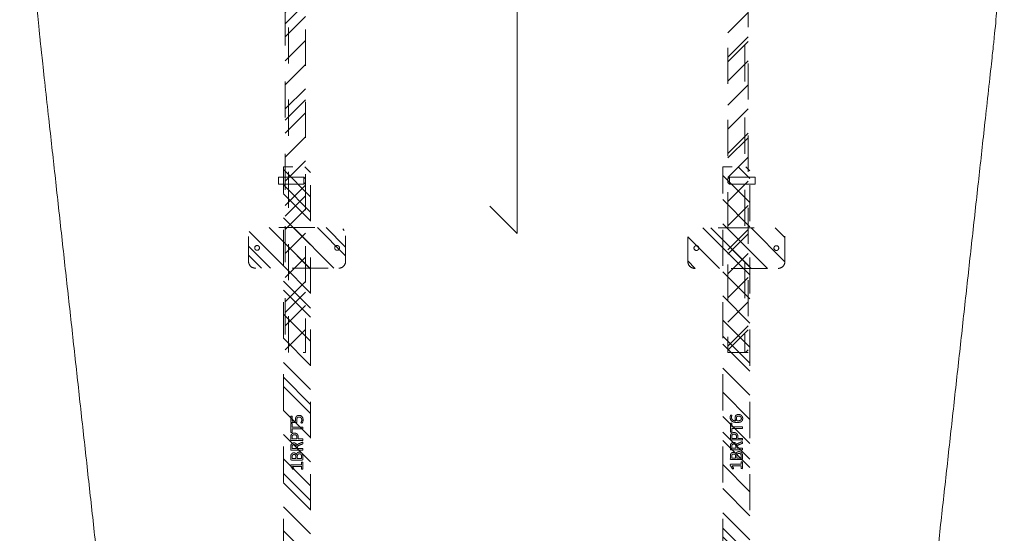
# Model space of a CAD drawing. Header units: inches. Extents: x -490 to -273, y -225 to 16.
# Tile 29 of 67: x -383 to -347, y -41 to -22. Entities that reach past the tile are written whole.
import ezdxf

# ---------------------------------------------------------------- set-up
doc = ezdxf.new("R2010")
doc.units = ezdxf.units.IN
doc.header["$LTSCALE"] = 32
doc.header["$MEASUREMENT"] = 0
doc.linetypes.add('Dash Style-1', pattern=[0.083328, 0.041656, -0.041672])
for name, color, linetype, lineweight in [('DashLine', 7, 'Dash Style-1', 13), ('DashLineFill', 7, 'Dash Style-1', 13), ('Drawing', 7, 'Continuous', 18), ('Metal-DeskStructure', 7, 'Continuous', 13), ('None', 7, 'Continuous', 18), ('SolidLine', 7, 'Continuous', 15)]:
    doc.layers.add(name, color=color, linetype=linetype, lineweight=lineweight)
pattern_1 = [(45, (0, 0), (-1.61302, 1.93572), []), (45, (-1.0608, 1.0608), (-0.472346, 0.416761), [])]

# ---------------------------------------------------------------- blocks, each defined once
blk = doc.blocks.new('Group-16')
at = {"layer": 'SolidLine'}
for p, q in [((-19.094, -44.543), (-19.094, -32.543)), ((-19.094, -32.543), (-18.094, -33.543)), ((-19.094, -44.543), (-20.094, -43.543))]:
    blk.add_line(p, q, dxfattribs=at)
blk = doc.blocks.new('Group-19')
at = {"layer": 'SolidLine'}
blk.add_open_spline([(-1.102, -2.559), (-19.094, -2.559), (-37.087, -2.559), (-37.087, -16.28), (-37.086, -30), (-37.087, -33.955), (-36.653, -37.886), (-34.779, -54.894), (-32.905, -71.902), (-32.436, -74.369), (-29.931, -74.567), (-19.094, -74.567), (-8.257, -74.567), (-5.753, -74.369), (-5.283, -71.902), (-3.409, -54.894), (-1.535, -37.886), (-1.102, -33.955), (-1.102, -30), (-1.102, -16.28), (-1.102, -2.559)], degree=2, knots=[0, 0, 0, 0.17397, 0.17397, 0.306636, 0.306636, 0.344878, 0.344878, 0.510334, 0.510334, 0.534618, 0.534618, 0.639352, 0.639352, 0.663636, 0.663636, 0.829092, 0.829092, 0.867334, 0.867334, 1, 1, 1], dxfattribs=at)
blk.add_blockref('Group-16', (0, 0), dxfattribs=at)
blk = doc.blocks.new('1BRPT7-CChannel-762 (2D)')
at = {"layer": 'DashLineFill', "linetype": 'Continuous', "lineweight": 13}
h = blk.add_hatch(dxfattribs=at)
h.set_pattern_fill('Steel', color=253, style=0, pattern_type=2)
h.set_pattern_definition(pattern_1)
h.paths.add_polyline_path([(-0.313, 0.417), (-0.313, 15), (0.437, 15), (0.437, -15), (-0.313, -15), (-0.313, -0.417)])
at = {"layer": 'DashLine'}
blk.add_line((0.311, 15), (0.311, -15), dxfattribs=at)
at = {"layer": 'DashLineFill', "flags": 128}
blk.add_lwpolyline([(-0.313, 0.417), (-0.313, 15), (0.437, 15), (0.437, -15), (-0.313, -15), (-0.313, -0.417)], dxfattribs=at)
blk = doc.blocks.new('Group-51')
at = {"layer": 'DashLine'}
for p, q in [((20.086, 0.689), (19.836, 0.689)), ((19.836, 0.689), (19.836, -0.255)), ((20.086, -0.255), (20.086, 0.689)), ((19.836, -0.255), (19.892, -0.311)), ((19.84, -0.255), (19.836, -0.255)), ((19.852, -0.255), (19.84, -0.255)), ((19.872, -0.255), (19.852, -0.255)), ((19.898, -0.255), (19.872, -0.255)), ((19.901, -0.311), (19.892, -0.311)), ((19.928, -0.255), (19.898, -0.255)), ((19.912, -0.311), (19.901, -0.311)), ((19.926, -0.311), (19.912, -0.311)), ((19.943, -0.311), (19.926, -0.311)), ((19.961, -0.255), (19.928, -0.255)), ((19.978, -0.311), (19.943, -0.311)), ((19.993, -0.255), (19.961, -0.255)), ((19.995, -0.311), (19.978, -0.311)), ((20.023, -0.255), (19.993, -0.255)), ((20.009, -0.311), (19.995, -0.311)), ((20.02, -0.311), (20.009, -0.311)), ((20.027, -0.311), (20.02, -0.311)), ((20.049, -0.255), (20.023, -0.255)), ((20.029, -0.311), (20.027, -0.311)), ((20.029, -0.311), (20.086, -0.255)), ((20.069, -0.255), (20.049, -0.255)), ((20.081, -0.255), (20.069, -0.255)), ((20.086, -0.255), (20.081, -0.255))]:
    blk.add_line(p, q, dxfattribs=at)
blk = doc.blocks.new('Group-52')
at = {"layer": 'Metal-DeskStructure', "color": 7}
for points, knots in [([(9.57, -0.189), (9.57, -0.197), (9.568, -0.211), (9.559, -0.213), (9.44, -0.213), (9.321, -0.213), (9.318, -0.212), (9.314, -0.206), (9.312, -0.197), (9.312, -0.184), (9.314, -0.175), (9.316, -0.169), (9.321, -0.165), (9.37, -0.165), (9.417, -0.165), (9.417, 0.004), (9.417, 0.174), (9.374, 0.148), (9.331, 0.122), (9.325, 0.121), (9.316, 0.119), (9.312, 0.122), (9.31, 0.133), (9.31, 0.146), (9.31, 0.156), (9.312, 0.161), (9.316, 0.165), (9.319, 0.167), (9.371, 0.2), (9.423, 0.233), (9.425, 0.235), (9.428, 0.235), (9.434, 0.237), (9.451, 0.237), (9.469, 0.237), (9.474, 0.233), (9.476, 0.229), (9.476, 0.031), (9.476, -0.165), (9.517, -0.165), (9.561, -0.165), (9.565, -0.169), (9.569, -0.175), (9.57, -0.184), (9.57, -0.189)], [0, 0, 0, 0.00261, 0.007831, 0.010441, 0.176195, 0.178805, 0.181415, 0.184026, 0.186636, 0.188594, 0.190551, 0.192509, 0.194467, 0.244389, 0.244389, 0.424498, 0.424498, 0.47805, 0.47805, 0.484241, 0.490432, 0.496622, 0.502813, 0.507071, 0.510941, 0.514811, 0.518682, 0.518682, 0.576295, 0.576295, 0.578743, 0.58119, 0.583638, 0.590247, 0.593184, 0.596122, 0.599059, 0.911881, 0.911881, 0.976501, 0.982376, 0.988251, 0.994125, 1, 1, 1]), ([(9.942, -0.084), (9.942, -0.106), (9.93, -0.141), (9.912, -0.171), (9.884, -0.191), (9.835, -0.213), (9.727, -0.213), (9.661, -0.213), (9.646, -0.202), (9.646, 0.011), (9.646, 0.224), (9.661, 0.235), (9.719, 0.235), (9.811, 0.235), (9.862, 0.218), (9.895, 0.191), (9.914, 0.148), (9.914, 0.106), (9.906, 0.076), (9.892, 0.052), (9.868, 0.032), (9.855, 0.026), (9.873, 0.023), (9.905, 0.004), (9.929, -0.023), (9.942, -0.062), (9.942, -0.084)], [0, 0, 0, 0.031455, 0.06291, 0.094366, 0.125821, 0.188731, 0.266159, 0.275837, 0.285516, 0.435531, 0.44521, 0.454888, 0.521427, 0.574659, 0.627891, 0.681123, 0.734355, 0.762747, 0.791139, 0.819531, 0.847924, 0.847924, 0.885943, 0.923962, 0.961981, 1, 1, 1]), ([(9.853, 0.115), (9.853, 0.132), (9.844, 0.157), (9.823, 0.176), (9.792, 0.185), (9.737, 0.185), (9.705, 0.185), (9.705, 0.113), (9.705, 0.041), (9.739, 0.041), (9.796, 0.041), (9.825, 0.052), (9.844, 0.073), (9.853, 0.1), (9.853, 0.115)], [0, 0, 0, 0.074499, 0.148998, 0.223496, 0.297995, 0.395417, 0.395417, 0.61891, 0.61891, 0.724928, 0.793696, 0.862464, 0.931232, 1, 1, 1]), ([(10.308, -0.204), (10.308, -0.208), (10.306, -0.212), (10.299, -0.213), (10.286, -0.215), (10.267, -0.215), (10.256, -0.213), (10.249, -0.212), (10.245, -0.206), (10.243, -0.201), (10.223, -0.148), (10.203, -0.095), (10.195, -0.077), (10.181, -0.047), (10.158, -0.025), (10.129, -0.014), (10.089, -0.014), (10.07, -0.014), (10.07, -0.109), (10.07, -0.208), (10.066, -0.212), (10.059, -0.213), (10.048, -0.215), (10.031, -0.215), (10.02, -0.213), (10.013, -0.212), (10.009, -0.208), (10.009, 0.003), (10.009, 0.224), (10.024, 0.235), (10.079, 0.235), (10.144, 0.235), (10.166, 0.233), (10.175, 0.231), (10.201, 0.228), (10.241, 0.207), (10.267, 0.178), (10.282, 0.139), (10.282, 0.095), (10.269, 0.058), (10.247, 0.03), (10.214, 0.012), (10.195, 0.004), (10.206, -0.001), (10.225, -0.016), (10.24, -0.036), (10.253, -0.064), (10.26, -0.081), (10.28, -0.129), (10.3, -0.178), (10.306, -0.191), (10.308, -0.202), (10.308, -0.204)], [0, 0, 0, 0.004018, 0.008035, 0.012053, 0.01607, 0.020088, 0.024105, 0.028123, 0.03214, 0.03214, 0.070951, 0.070951, 0.084634, 0.098317, 0.112001, 0.125684, 0.138745, 0.138745, 0.202807, 0.205295, 0.207782, 0.21027, 0.212758, 0.214748, 0.216739, 0.218729, 0.220719, 0.332671, 0.339637, 0.346603, 0.391882, 0.407555, 0.423229, 0.423229, 0.466696, 0.510164, 0.553631, 0.597099, 0.640566, 0.684033, 0.727501, 0.770968, 0.770968, 0.798042, 0.825115, 0.852188, 0.879262, 0.879262, 0.958132, 0.958132, 0.979066, 1, 1, 1]), ([(10.219, 0.109), (10.219, 0.137), (10.195, 0.172), (10.168, 0.181), (10.158, 0.183), (10.136, 0.185), (10.095, 0.185), (10.07, 0.185), (10.07, 0.109), (10.07, 0.034), (10.098, 0.034), (10.151, 0.034), (10.184, 0.045), (10.208, 0.067), (10.219, 0.095), (10.219, 0.109)], [0, 0, 0, 0.142515, 0.285031, 0.285031, 0.330993, 0.376955, 0.445899, 0.445899, 0.655281, 0.655281, 0.734439, 0.800829, 0.867219, 0.93361, 1, 1, 1]), ([(10.646, 0.104), (10.646, 0.069), (10.624, 0.015), (10.583, -0.022), (10.524, -0.044), (10.457, -0.044), (10.432, -0.044), (10.432, -0.124), (10.432, -0.208), (10.428, -0.212), (10.421, -0.213), (10.41, -0.215), (10.393, -0.215), (10.382, -0.213), (10.375, -0.212), (10.371, -0.208), (10.371, 0.002), (10.371, 0.222), (10.386, 0.235), (10.443, 0.235), (10.506, 0.235), (10.531, 0.231), (10.568, 0.224), (10.605, 0.202), (10.633, 0.17), (10.646, 0.128), (10.646, 0.104)], [0, 0, 0, 0.066268, 0.132535, 0.198803, 0.26507, 0.303966, 0.303966, 0.429297, 0.43506, 0.440822, 0.446584, 0.452347, 0.456957, 0.461567, 0.466177, 0.470786, 0.728938, 0.745073, 0.761208, 0.845107, 0.870922, 0.896738, 0.922553, 0.948369, 0.974184, 1, 1, 1]), ([(10.583, 0.098), (10.583, 0.126), (10.563, 0.163), (10.533, 0.18), (10.502, 0.185), (10.459, 0.185), (10.432, 0.185), (10.432, 0.096), (10.432, 0.006), (10.459, 0.006), (10.511, 0.006), (10.548, 0.019), (10.572, 0.045), (10.583, 0.078), (10.583, 0.098)], [0, 0, 0, 0.053098, 0.106195, 0.159293, 0.212391, 0.297937, 0.297937, 0.584068, 0.584068, 0.669615, 0.752211, 0.834807, 0.917404, 1, 1, 1]), ([(10.996, 0.209), (10.996, 0.203), (10.996, 0.193), (10.992, 0.187), (10.987, 0.183), (10.922, 0.183), (10.859, 0.183), (10.859, -0.01), (10.859, -0.208), (10.856, -0.212), (10.848, -0.213), (10.837, -0.215), (10.82, -0.215), (10.809, -0.213), (10.802, -0.212), (10.798, -0.208), (10.798, -0.01), (10.798, 0.183), (10.736, 0.183), (10.671, 0.183), (10.665, 0.187), (10.664, 0.193), (10.662, 0.202), (10.662, 0.215), (10.664, 0.226), (10.665, 0.231), (10.671, 0.235), (10.829, 0.235), (10.987, 0.235), (10.992, 0.231), (10.996, 0.226), (10.996, 0.215), (10.996, 0.209)], [0, 0, 0, 0.003046, 0.005389, 0.007733, 0.010076, 0.089744, 0.089744, 0.335779, 0.340465, 0.345152, 0.349838, 0.354524, 0.360382, 0.36624, 0.372099, 0.377957, 0.6855, 0.6855, 0.785085, 0.788014, 0.790943, 0.793872, 0.796801, 0.798998, 0.801195, 0.803391, 0.805588, 0.991213, 0.99341, 0.995606, 0.997803, 1, 1, 1]), ([(11.299, -0.07), (11.299, -0.105), (11.275, -0.162), (11.23, -0.201), (11.169, -0.221), (11.11, -0.221), (11.073, -0.213), (11.044, -0.206), (11.025, -0.197), (11.02, -0.193), (11.018, -0.188), (11.016, -0.182), (11.016, -0.172), (11.016, -0.162), (11.018, -0.153), (11.02, -0.145), (11.024, -0.143), (11.029, -0.143), (11.044, -0.153), (11.068, -0.162), (11.105, -0.171), (11.153, -0.171), (11.191, -0.16), (11.219, -0.136), (11.236, -0.101), (11.236, -0.053), (11.223, -0.022), (11.195, 0.001), (11.151, 0.012), (11.101, 0.012), (11.07, 0.008), (11.048, 0.008), (11.038, 0.017), (11.038, 0.121), (11.038, 0.224), (11.049, 0.235), (11.159, 0.235), (11.262, 0.235), (11.265, 0.231), (11.269, 0.226), (11.271, 0.215), (11.271, 0.196), (11.263, 0.183), (11.174, 0.183), (11.09, 0.183), (11.09, 0.12), (11.09, 0.056), (11.103, 0.058), (11.129, 0.06), (11.184, 0.06), (11.241, 0.041), (11.278, 0.008), (11.299, -0.04), (11.299, -0.07)], [0, 0, 0, 0.016248, 0.032495, 0.048743, 0.064991, 0.07474, 0.084488, 0.094237, 0.103985, 0.113734, 0.123483, 0.133231, 0.143955, 0.155653, 0.167352, 0.17905, 0.190748, 0.214145, 0.237542, 0.260938, 0.284335, 0.304389, 0.324444, 0.344498, 0.364552, 0.381743, 0.398934, 0.416124, 0.433315, 0.445134, 0.456952, 0.465394, 0.473836, 0.532936, 0.541379, 0.549822, 0.625104, 0.627919, 0.630733, 0.633547, 0.636362, 0.642928, 0.649495, 0.749089, 0.749089, 0.824606, 0.824606, 0.840082, 0.855558, 0.891668, 0.927779, 0.963889, 1, 1, 1]), ([(9.879, -0.088), (9.879, -0.068), (9.866, -0.038), (9.842, -0.018), (9.805, -0.007), (9.741, -0.007), (9.705, -0.007), (9.705, -0.085), (9.705, -0.164), (9.749, -0.164), (9.833, -0.164), (9.866, -0.136), (9.879, -0.106), (9.879, -0.088)], [0, 0, 0, 0.079156, 0.158312, 0.237468, 0.316624, 0.419526, 0.419526, 0.643799, 0.643799, 0.767809, 0.883905, 0.941952, 1, 1, 1])]:
    blk.add_open_spline(points, degree=2, knots=knots, dxfattribs=at)
blk = doc.blocks.new('1BRPT5-RightBeam (2D)')
at = {"layer": 'DashLineFill', "linetype": 'Continuous', "lineweight": 13}
h = blk.add_hatch(dxfattribs=at)
h.set_pattern_fill('Steel', color=253, style=0, pattern_type=2)
h.set_pattern_definition(pattern_1)
edge = h.paths.add_edge_path()
edge.add_arc((16.982, -1.541), 0.25, 180, 270)
edge.add_line((16.982, -1.791), (17.978, -1.791))
edge.add_arc((17.978, -1.541), 0.25, 270, 360)
edge.add_line((18.228, -1.541), (18.228, 1.541))
edge.add_arc((17.978, 1.541), 0.25, 0, 90)
edge.add_line((17.978, 1.791), (16.982, 1.791))
edge.add_arc((16.982, 1.541), 0.25, 90, 180)
edge.add_line((16.732, 1.541), (16.732, -1.541))
h = blk.add_hatch(dxfattribs=at)
h.set_pattern_fill('Steel', color=253, style=0, pattern_type=2)
h.set_pattern_definition(pattern_1)
h.paths.add_polyline_path([(-1.85, 0.5), (20.472, 0.5), (20.472, -0.5), (-1.85, -0.5)])
at = {"layer": 'DashLineFill', "flags": 128}
blk.add_lwpolyline([(16.732, -1.541, 0.414214), (16.982, -1.791), (17.978, -1.791, 0.414214), (18.228, -1.541), (18.228, 1.541, 0.414214), (17.978, 1.791), (16.982, 1.791, 0.414214), (16.732, 1.541)], format="xyb", close=True, dxfattribs=at)
blk.add_lwpolyline([(-1.85, 0.5), (20.472, 0.5), (20.472, -0.5), (-1.85, -0.5)], close=True, dxfattribs=at)
at = {"layer": 'SolidLine', "flags": 128}
for points in [[(17.569, 1.476), (17.568, 1.468), (17.567, 1.459), (17.565, 1.451), (17.562, 1.442), (17.558, 1.435), (17.554, 1.427), (17.549, 1.42), (17.543, 1.414), (17.537, 1.408), (17.53, 1.403), (17.522, 1.398), (17.514, 1.395), (17.506, 1.392), (17.498, 1.389), (17.489, 1.388), (17.48, 1.388), (17.472, 1.388), (17.463, 1.389), (17.455, 1.392), (17.446, 1.395), (17.439, 1.398), (17.431, 1.403), (17.424, 1.408), (17.418, 1.414), (17.412, 1.42), (17.407, 1.427), (17.402, 1.435), (17.398, 1.442), (17.396, 1.451), (17.393, 1.459), (17.392, 1.468), (17.392, 1.476), (17.392, 1.485), (17.393, 1.494), (17.396, 1.502), (17.398, 1.51), (17.402, 1.518), (17.407, 1.526), (17.412, 1.533), (17.418, 1.539), (17.424, 1.545), (17.431, 1.55), (17.439, 1.555), (17.446, 1.558), (17.455, 1.561), (17.463, 1.563), (17.472, 1.565), (17.48, 1.565), (17.489, 1.565), (17.498, 1.563), (17.506, 1.561), (17.514, 1.558), (17.522, 1.555), (17.53, 1.55), (17.537, 1.545), (17.543, 1.539), (17.549, 1.533), (17.554, 1.526), (17.558, 1.518), (17.562, 1.51), (17.565, 1.502), (17.567, 1.494), (17.568, 1.485)], [(17.569, -1.476), (17.568, -1.485), (17.567, -1.494), (17.565, -1.502), (17.562, -1.51), (17.558, -1.518), (17.554, -1.526), (17.549, -1.533), (17.543, -1.539), (17.537, -1.545), (17.53, -1.55), (17.522, -1.555), (17.514, -1.558), (17.506, -1.561), (17.498, -1.563), (17.489, -1.565), (17.48, -1.565), (17.472, -1.565), (17.463, -1.563), (17.455, -1.561), (17.446, -1.558), (17.439, -1.555), (17.431, -1.55), (17.424, -1.545), (17.418, -1.539), (17.412, -1.533), (17.407, -1.526), (17.402, -1.518), (17.398, -1.51), (17.396, -1.502), (17.393, -1.494), (17.392, -1.485), (17.392, -1.476), (17.392, -1.468), (17.393, -1.459), (17.396, -1.451), (17.398, -1.442), (17.402, -1.435), (17.407, -1.427), (17.412, -1.42), (17.418, -1.414), (17.424, -1.408), (17.431, -1.403), (17.439, -1.398), (17.446, -1.395), (17.455, -1.392), (17.463, -1.389), (17.472, -1.388), (17.48, -1.388), (17.489, -1.388), (17.498, -1.389), (17.506, -1.392), (17.514, -1.395), (17.522, -1.398), (17.53, -1.403), (17.537, -1.408), (17.543, -1.414), (17.549, -1.42), (17.554, -1.427), (17.558, -1.435), (17.562, -1.442), (17.565, -1.451), (17.567, -1.459), (17.568, -1.468)]]:
    blk.add_lwpolyline(points, close=True, dxfattribs=at)
at = {"layer": 'DashLine', "color": 7}
blk.add_blockref('Group-51', (0, 0), dxfattribs=at)
at = {"layer": 'Metal-DeskStructure', "color": 7}
blk.add_blockref('Group-52', (0, 0), dxfattribs=at)
blk = doc.blocks.new('Group-49')
at = {"layer": 'DashLine'}
for p, q in [((19.836, 0.255), (19.892, 0.311)), ((19.84, 0.255), (19.836, 0.255)), ((19.836, -0.689), (19.836, 0.255)), ((19.852, 0.255), (19.84, 0.255)), ((19.872, 0.255), (19.852, 0.255)), ((19.898, 0.255), (19.872, 0.255)), ((19.901, 0.311), (19.892, 0.311)), ((19.928, 0.255), (19.898, 0.255)), ((19.912, 0.311), (19.901, 0.311)), ((19.926, 0.311), (19.912, 0.311)), ((19.943, 0.311), (19.926, 0.311)), ((19.961, 0.255), (19.928, 0.255)), ((19.978, 0.311), (19.943, 0.311)), ((19.993, 0.255), (19.961, 0.255)), ((19.995, 0.311), (19.978, 0.311)), ((20.023, 0.255), (19.993, 0.255)), ((20.009, 0.311), (19.995, 0.311)), ((20.02, 0.311), (20.009, 0.311)), ((20.027, 0.311), (20.02, 0.311)), ((20.049, 0.255), (20.023, 0.255)), ((20.029, 0.311), (20.027, 0.311)), ((20.029, 0.311), (20.086, 0.255)), ((20.069, 0.255), (20.049, 0.255)), ((20.081, 0.255), (20.069, 0.255)), ((20.086, 0.255), (20.081, 0.255)), ((20.086, 0.255), (20.086, -0.689)), ((20.086, -0.689), (19.836, -0.689))]:
    blk.add_line(p, q, dxfattribs=at)
blk = doc.blocks.new('Group-50')
at = {"layer": 'Metal-DeskStructure', "color": 7}
for points, knots in [([(9.589, -0.203), (9.589, -0.21), (9.586, -0.224), (9.578, -0.227), (9.459, -0.227), (9.34, -0.227), (9.336, -0.225), (9.333, -0.219), (9.331, -0.21), (9.331, -0.197), (9.333, -0.188), (9.334, -0.182), (9.34, -0.179), (9.389, -0.179), (9.436, -0.179), (9.436, -0.009), (9.436, 0.161), (9.393, 0.135), (9.349, 0.109), (9.344, 0.107), (9.334, 0.106), (9.331, 0.109), (9.329, 0.12), (9.329, 0.133), (9.329, 0.143), (9.331, 0.148), (9.334, 0.152), (9.338, 0.154), (9.39, 0.187), (9.441, 0.22), (9.443, 0.222), (9.447, 0.222), (9.453, 0.224), (9.47, 0.224), (9.488, 0.224), (9.493, 0.22), (9.495, 0.216), (9.495, 0.018), (9.495, -0.179), (9.536, -0.179), (9.58, -0.179), (9.584, -0.182), (9.587, -0.188), (9.589, -0.197), (9.589, -0.203)], [0, 0, 0, 0.00261, 0.007831, 0.010441, 0.176195, 0.178805, 0.181415, 0.184026, 0.186636, 0.188594, 0.190551, 0.192509, 0.194467, 0.244389, 0.244389, 0.424498, 0.424498, 0.47805, 0.47805, 0.484241, 0.490432, 0.496622, 0.502813, 0.507071, 0.510941, 0.514811, 0.518682, 0.518682, 0.576295, 0.576295, 0.578743, 0.58119, 0.583638, 0.590247, 0.593184, 0.596122, 0.599059, 0.911881, 0.911881, 0.976501, 0.982376, 0.988251, 0.994125, 1, 1, 1]), ([(9.96, -0.097), (9.96, -0.119), (9.949, -0.155), (9.931, -0.184), (9.903, -0.204), (9.853, -0.227), (9.746, -0.227), (9.68, -0.227), (9.665, -0.215), (9.665, -0.002), (9.665, 0.211), (9.68, 0.222), (9.738, 0.222), (9.829, 0.222), (9.881, 0.205), (9.914, 0.178), (9.933, 0.135), (9.933, 0.093), (9.925, 0.063), (9.91, 0.039), (9.886, 0.019), (9.873, 0.013), (9.892, 0.01), (9.923, -0.009), (9.947, -0.036), (9.96, -0.075), (9.96, -0.097)], [0, 0, 0, 0.031455, 0.06291, 0.094366, 0.125821, 0.188731, 0.266159, 0.275837, 0.285516, 0.435531, 0.44521, 0.454888, 0.521427, 0.574659, 0.627891, 0.681123, 0.734355, 0.762747, 0.791139, 0.819531, 0.847924, 0.847924, 0.885943, 0.923962, 0.961981, 1, 1, 1]), ([(9.872, 0.102), (9.872, 0.119), (9.862, 0.144), (9.842, 0.163), (9.811, 0.172), (9.755, 0.172), (9.724, 0.172), (9.724, 0.1), (9.724, 0.028), (9.758, 0.028), (9.814, 0.028), (9.844, 0.039), (9.862, 0.06), (9.872, 0.087), (9.872, 0.102)], [0, 0, 0, 0.074499, 0.148998, 0.223496, 0.297995, 0.395417, 0.395417, 0.61891, 0.61891, 0.724928, 0.793696, 0.862464, 0.931232, 1, 1, 1]), ([(10.327, -0.217), (10.327, -0.221), (10.325, -0.225), (10.317, -0.227), (10.304, -0.228), (10.286, -0.228), (10.275, -0.227), (10.267, -0.225), (10.264, -0.219), (10.262, -0.214), (10.242, -0.161), (10.221, -0.108), (10.214, -0.09), (10.199, -0.06), (10.177, -0.038), (10.148, -0.027), (10.108, -0.027), (10.088, -0.027), (10.088, -0.122), (10.088, -0.221), (10.085, -0.225), (10.077, -0.227), (10.066, -0.228), (10.05, -0.228), (10.039, -0.227), (10.031, -0.225), (10.028, -0.221), (10.028, -0.01), (10.028, 0.211), (10.042, 0.222), (10.098, 0.222), (10.162, 0.222), (10.184, 0.22), (10.194, 0.218), (10.219, 0.215), (10.26, 0.194), (10.286, 0.165), (10.301, 0.126), (10.301, 0.082), (10.288, 0.045), (10.266, 0.017), (10.232, -0.001), (10.214, -0.009), (10.225, -0.014), (10.243, -0.029), (10.258, -0.049), (10.271, -0.077), (10.279, -0.094), (10.299, -0.143), (10.319, -0.191), (10.325, -0.204), (10.327, -0.215), (10.327, -0.217)], [0, 0, 0, 0.004018, 0.008035, 0.012053, 0.01607, 0.020088, 0.024105, 0.028123, 0.03214, 0.03214, 0.070951, 0.070951, 0.084634, 0.098317, 0.112001, 0.125684, 0.138745, 0.138745, 0.202807, 0.205295, 0.207782, 0.21027, 0.212758, 0.214748, 0.216739, 0.218729, 0.220719, 0.332671, 0.339637, 0.346603, 0.391882, 0.407555, 0.423229, 0.423229, 0.466696, 0.510164, 0.553631, 0.597099, 0.640566, 0.684033, 0.727501, 0.770968, 0.770968, 0.798042, 0.825115, 0.852188, 0.879262, 0.879262, 0.958132, 0.958132, 0.979066, 1, 1, 1]), ([(10.238, 0.096), (10.238, 0.124), (10.214, 0.159), (10.186, 0.168), (10.177, 0.17), (10.155, 0.172), (10.113, 0.172), (10.088, 0.172), (10.088, 0.096), (10.088, 0.021), (10.117, 0.021), (10.17, 0.021), (10.203, 0.032), (10.227, 0.054), (10.238, 0.082), (10.238, 0.096)], [0, 0, 0, 0.142515, 0.285031, 0.285031, 0.330993, 0.376955, 0.445899, 0.445899, 0.655281, 0.655281, 0.734439, 0.800829, 0.867219, 0.93361, 1, 1, 1]), ([(10.665, 0.091), (10.665, 0.056), (10.642, 0.002), (10.602, -0.035), (10.543, -0.057), (10.475, -0.057), (10.45, -0.057), (10.45, -0.137), (10.45, -0.221), (10.447, -0.225), (10.439, -0.227), (10.428, -0.228), (10.412, -0.228), (10.401, -0.227), (10.393, -0.225), (10.39, -0.221), (10.39, -0.011), (10.39, 0.209), (10.404, 0.222), (10.462, 0.222), (10.524, 0.222), (10.55, 0.218), (10.587, 0.211), (10.624, 0.189), (10.652, 0.157), (10.665, 0.115), (10.665, 0.091)], [0, 0, 0, 0.066268, 0.132535, 0.198803, 0.26507, 0.303966, 0.303966, 0.429297, 0.43506, 0.440822, 0.446584, 0.452347, 0.456957, 0.461567, 0.466177, 0.470786, 0.728938, 0.745073, 0.761208, 0.845107, 0.870922, 0.896738, 0.922553, 0.948369, 0.974184, 1, 1, 1]), ([(10.602, 0.085), (10.602, 0.113), (10.581, 0.15), (10.552, 0.167), (10.521, 0.172), (10.477, 0.172), (10.45, 0.172), (10.45, 0.083), (10.45, -0.007), (10.477, -0.007), (10.53, -0.007), (10.567, 0.006), (10.591, 0.032), (10.602, 0.065), (10.602, 0.085)], [0, 0, 0, 0.053098, 0.106195, 0.159293, 0.212391, 0.297937, 0.297937, 0.584068, 0.584068, 0.669615, 0.752211, 0.834807, 0.917404, 1, 1, 1]), ([(11.014, 0.196), (11.014, 0.19), (11.014, 0.179), (11.011, 0.174), (11.005, 0.17), (10.941, 0.17), (10.878, 0.17), (10.878, -0.024), (10.878, -0.221), (10.874, -0.225), (10.867, -0.227), (10.856, -0.228), (10.839, -0.228), (10.828, -0.227), (10.821, -0.225), (10.817, -0.221), (10.817, -0.024), (10.817, 0.17), (10.754, 0.17), (10.69, 0.17), (10.684, 0.174), (10.682, 0.179), (10.68, 0.189), (10.68, 0.202), (10.682, 0.213), (10.684, 0.218), (10.69, 0.222), (10.847, 0.222), (11.005, 0.222), (11.011, 0.218), (11.014, 0.213), (11.014, 0.202), (11.014, 0.196)], [0, 0, 0, 0.003046, 0.005389, 0.007733, 0.010076, 0.089744, 0.089744, 0.335779, 0.340465, 0.345152, 0.349838, 0.354524, 0.360382, 0.36624, 0.372099, 0.377957, 0.6855, 0.6855, 0.785085, 0.788014, 0.790943, 0.793872, 0.796801, 0.798998, 0.801195, 0.803391, 0.805588, 0.991213, 0.99341, 0.995606, 0.997803, 1, 1, 1]), ([(11.33, -0.081), (11.33, -0.11), (11.313, -0.166), (11.275, -0.208), (11.218, -0.234), (11.151, -0.234), (11.109, -0.219), (11.075, -0.193), (11.055, -0.156), (11.042, -0.108), (11.037, -0.051), (11.037, 0.01), (11.045, 0.098), (11.086, 0.17), (11.127, 0.207), (11.184, 0.227), (11.236, 0.227), (11.262, 0.224), (11.284, 0.22), (11.299, 0.213), (11.304, 0.209), (11.306, 0.205), (11.308, 0.2), (11.308, 0.186), (11.308, 0.167), (11.302, 0.165), (11.295, 0.165), (11.282, 0.17), (11.264, 0.176), (11.236, 0.179), (11.186, 0.179), (11.14, 0.154), (11.11, 0.109), (11.098, 0.05), (11.096, 0.019), (11.105, 0.024), (11.127, 0.036), (11.155, 0.043), (11.184, 0.048), (11.238, 0.048), (11.288, 0.028), (11.317, -0.007), (11.33, -0.053), (11.33, -0.081)], [0, 0, 0, 0.047284, 0.094569, 0.141853, 0.189137, 0.222912, 0.256686, 0.290461, 0.324235, 0.35801, 0.391784, 0.42357, 0.487141, 0.518927, 0.550713, 0.582499, 0.593093, 0.603687, 0.61428, 0.624874, 0.635468, 0.646062, 0.656655, 0.684464, 0.710949, 0.724191, 0.737433, 0.750675, 0.763918, 0.77716, 0.803647, 0.830135, 0.856622, 0.883109, 0.883109, 0.892179, 0.901248, 0.910318, 0.919387, 0.93954, 0.959693, 0.979847, 1, 1, 1]), ([(11.271, -0.086), (11.271, -0.068), (11.264, -0.035), (11.243, -0.011), (11.214, 0), (11.177, 0), (11.151, -0.003), (11.127, -0.011), (11.107, -0.022), (11.098, -0.029), (11.098, -0.073), (11.109, -0.132), (11.131, -0.169), (11.162, -0.184), (11.206, -0.184), (11.24, -0.167), (11.26, -0.14), (11.271, -0.105), (11.271, -0.086)], [0, 0, 0, 0.044843, 0.089687, 0.13453, 0.179374, 0.20352, 0.227667, 0.251813, 0.27596, 0.27596, 0.366465, 0.45697, 0.547475, 0.63798, 0.728485, 0.81899, 0.909495, 1, 1, 1]), ([(9.897, -0.101), (9.897, -0.081), (9.885, -0.051), (9.861, -0.031), (9.824, -0.02), (9.76, -0.02), (9.724, -0.02), (9.724, -0.098), (9.724, -0.177), (9.767, -0.177), (9.851, -0.177), (9.885, -0.149), (9.897, -0.119), (9.897, -0.101)], [0, 0, 0, 0.079156, 0.158312, 0.237468, 0.316624, 0.419526, 0.419526, 0.643799, 0.643799, 0.767809, 0.883905, 0.941952, 1, 1, 1])]:
    blk.add_open_spline(points, degree=2, knots=knots, dxfattribs=at)
blk = doc.blocks.new('1BRPT6-LeftBeam (2D)')
at = {"layer": 'DashLineFill', "linetype": 'Continuous', "lineweight": 13}
h = blk.add_hatch(dxfattribs=at)
h.set_pattern_fill('Steel', color=253, style=0, pattern_type=2)
h.set_pattern_definition(pattern_1)
edge = h.paths.add_edge_path()
edge.add_arc((16.974, -1.541), 0.25, 180, 270)
edge.add_line((16.974, -1.791), (17.97, -1.791))
edge.add_arc((17.97, -1.541), 0.25, 270, 360)
edge.add_line((18.22, -1.541), (18.22, 1.541))
edge.add_arc((17.97, 1.541), 0.25, 0, 90)
edge.add_line((17.97, 1.791), (16.974, 1.791))
edge.add_arc((16.974, 1.541), 0.25, 90, 180)
edge.add_line((16.724, 1.541), (16.724, -1.541))
h = blk.add_hatch(dxfattribs=at)
h.set_pattern_fill('Steel', color=253, style=0, pattern_type=2)
h.set_pattern_definition(pattern_1)
h.paths.add_polyline_path([(-1.85, 0.5), (20.472, 0.5), (20.472, -0.5), (-1.85, -0.5)])
at = {"layer": 'DashLineFill', "flags": 128}
blk.add_lwpolyline([(16.724, -1.541, 0.414214), (16.974, -1.791), (17.97, -1.791, 0.414214), (18.22, -1.541), (18.22, 1.541, 0.414214), (17.97, 1.791), (16.974, 1.791, 0.414214), (16.724, 1.541)], format="xyb", close=True, dxfattribs=at)
blk.add_lwpolyline([(-1.85, 0.5), (20.472, 0.5), (20.472, -0.5), (-1.85, -0.5)], close=True, dxfattribs=at)
at = {"layer": 'SolidLine', "flags": 128}
for points in [[(17.561, 1.476), (17.561, 1.468), (17.559, 1.459), (17.557, 1.451), (17.554, 1.442), (17.551, 1.435), (17.546, 1.427), (17.541, 1.42), (17.535, 1.414), (17.529, 1.408), (17.522, 1.403), (17.514, 1.398), (17.506, 1.395), (17.498, 1.392), (17.49, 1.389), (17.481, 1.388), (17.472, 1.388), (17.464, 1.388), (17.455, 1.389), (17.447, 1.392), (17.439, 1.395), (17.431, 1.398), (17.423, 1.403), (17.416, 1.408), (17.41, 1.414), (17.404, 1.42), (17.399, 1.427), (17.394, 1.435), (17.391, 1.442), (17.388, 1.451), (17.386, 1.459), (17.384, 1.468), (17.384, 1.476), (17.384, 1.485), (17.386, 1.494), (17.388, 1.502), (17.391, 1.51), (17.394, 1.518), (17.399, 1.526), (17.404, 1.533), (17.41, 1.539), (17.416, 1.545), (17.423, 1.55), (17.431, 1.555), (17.439, 1.558), (17.447, 1.561), (17.455, 1.563), (17.464, 1.565), (17.472, 1.565), (17.481, 1.565), (17.49, 1.563), (17.498, 1.561), (17.506, 1.558), (17.514, 1.555), (17.522, 1.55), (17.529, 1.545), (17.535, 1.539), (17.541, 1.533), (17.546, 1.526), (17.551, 1.518), (17.554, 1.51), (17.557, 1.502), (17.559, 1.494), (17.561, 1.485)], [(17.561, -1.476), (17.561, -1.485), (17.559, -1.494), (17.557, -1.502), (17.554, -1.51), (17.551, -1.518), (17.546, -1.526), (17.541, -1.533), (17.535, -1.539), (17.529, -1.545), (17.522, -1.55), (17.514, -1.555), (17.506, -1.558), (17.498, -1.561), (17.49, -1.563), (17.481, -1.565), (17.472, -1.565), (17.464, -1.565), (17.455, -1.563), (17.447, -1.561), (17.439, -1.558), (17.431, -1.555), (17.423, -1.55), (17.416, -1.545), (17.41, -1.539), (17.404, -1.533), (17.399, -1.526), (17.394, -1.518), (17.391, -1.51), (17.388, -1.502), (17.386, -1.494), (17.384, -1.485), (17.384, -1.476), (17.384, -1.468), (17.386, -1.459), (17.388, -1.451), (17.391, -1.442), (17.394, -1.435), (17.399, -1.427), (17.404, -1.42), (17.41, -1.414), (17.416, -1.408), (17.423, -1.403), (17.431, -1.398), (17.439, -1.395), (17.447, -1.392), (17.455, -1.389), (17.464, -1.388), (17.472, -1.388), (17.481, -1.388), (17.49, -1.389), (17.498, -1.392), (17.506, -1.395), (17.514, -1.398), (17.522, -1.403), (17.529, -1.408), (17.535, -1.414), (17.541, -1.42), (17.546, -1.427), (17.551, -1.435), (17.554, -1.442), (17.557, -1.451), (17.559, -1.459), (17.561, -1.468)]]:
    blk.add_lwpolyline(points, close=True, dxfattribs=at)
at = {"layer": 'DashLine', "color": 7}
blk.add_blockref('Group-49', (0, 0), dxfattribs=at)
at = {"layer": 'Metal-DeskStructure', "color": 7}
blk.add_blockref('Group-50', (0, 0), dxfattribs=at)
blk = doc.blocks.new('Group-56')
at = {"layer": 'None', "color": 7}
for name, p, rotation in [('1BRPT7-CChannel-762 (2D)', (-27.217, -33.937), 180), ('1BRPT5-RightBeam (2D)', (-27.217, -62.559), 90), ('1BRPT6-LeftBeam (2D)', (-10.996, -62.559), 90)]:
    blk.add_blockref(name, p, dxfattribs=dict(at, rotation=rotation))
blk.add_blockref('1BRPT7-CChannel-762 (2D)', (-10.996, -33.937), dxfattribs=at)
blk = doc.blocks.new('Group-67')
at = {"layer": 'None'}
for name in ['Group-19', 'Group-56']:
    blk.add_blockref(name, (0, 0), dxfattribs=at)
blk = doc.blocks.new('SL L Desk (2D)')
at = {"layer": 'None'}
blk.add_blockref('Group-67', (0, 0), dxfattribs=at)
at = {"layer": 'Drawing', "color": 0, "flags": 1}
for tag in ['Catalog', 'Custom', 'FinishGroup', 'Discount', 'Tag', 'Item1', 'Item2', 'Item3', 'Item4', 'Item5', 'Item6', 'Item7', 'Item8', 'Item9', 'Item10', 'Item11', 'Item12', 'Item13', 'Item14', 'Item15', 'Item16', 'Item17', 'Item18', 'Item19', 'Item20', 'Item21', 'Item22', 'Item23', 'Item24', 'Item25', 'Option1', 'Option2', 'Option3', 'Option4', 'Option5', 'Option6', 'Option7', 'Option8', 'Option9', 'Option10', 'Option11', 'Option12']:
    blk.add_attdef(tag, (-68.923, -44.613), '', height=0.00709, dxfattribs=at)

msp = doc.modelspace()

# ---------------------------------------------------------------- block references
at = {"layer": 'Drawing'}
msp.add_blockref('SL L Desk (2D)', (-345.508, 14.976), dxfattribs=at)

doc.saveas('drawing.dxf')
